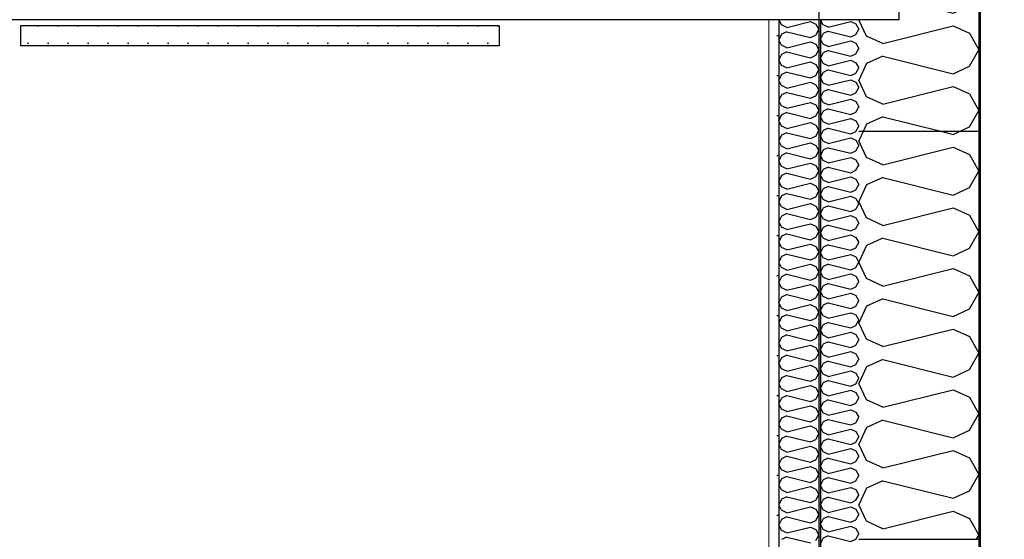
# Model space of a CAD drawing. Header units: millimetres. Extents: x -82116 to -57126, y -2070 to 21004.
# Tile 52 of 69: x -66073 to -64841, y 5420 to 6070. Entities that reach past the tile are written whole.
import ezdxf
from ezdxf.enums import TextEntityAlignment as Align

# ---------------------------------------------------------------- set-up
doc = ezdxf.new("R2010")
doc.units = ezdxf.units.MM
doc.header["$LTSCALE"] = 0.5
doc.header["$MEASUREMENT"] = 0
for name, pattern in [('Akselinje', [1500, 1000, -200, 100, -200]), ('PLINE', [0]), ('Wipeout_Contour', [2000, 0, -2000])]:
    doc.linetypes.add(name, pattern=pattern)
for name, color, linetype in [('232- Ikke-bærende yttervegger', 7, 'Continuous'), ('232- Ikke-bærende yttervegger (Skravur)', 7, 'Continuous'), ('232- Ikke-bærende yttervegger (Skravur)(Nye konstruksjoner)', 7, 'Continuous'), ('232- Ikke-bærende yttervegger(Nye konstruksjoner)', 7, 'Continuous'), ('235- Utvendig kledning og overflate (Skravur)(Nye konstruksjoner)', 7, 'Continuous'), ('235- Utvendig kledning og overflate(Nye konstruksjoner)', 7, 'Continuous'), ('251- Frittbærende dekker', 7, 'Continuous'), ('257- Systemhimlinger (Skravur)(Nye konstruksjoner)', 7, 'Continuous'), ('257- Systemhimlinger(Nye konstruksjoner)', 7, 'Continuous'), ('82-- Modullinjer', 7, 'Continuous')]:
    doc.layers.add(name, color=color, linetype=linetype)
doc.layers.add('236- Innvendig kledning og overflate(Nye konstruksjoner)', color=7, linetype='Continuous', lineweight=0)
doc.styles.add('GENERATED_STYLE_1', font='arial.ttf')
pattern_1 = [(0, (0, 0), (0, 43.30127), [0, -25]), (0, (12.5, 21.65), (0, 43.30127), [0, -25])]

# ---------------------------------------------------------------- blocks, each defined once
blk = doc.blocks.new('*X13')
at = {"layer": '232- Ikke-bærende yttervegger (Skravur)', "linetype": 'PLINE'}
for p, q in [((-64884.7, 6694.6), (-64873.2, 6715.3)), ((-64875.8, 6720), (-64873.2, 6715.3)), ((-64887.7, 6693.2), (-64884.7, 6694.6)), ((-64887.7, 6661.5), (-64884.7, 6660.1)), ((-64884.7, 6660.1), (-64873.2, 6639.4)), ((-64884.7, 6618.7), (-64873.2, 6639.4)), ((-64887.7, 6617.4), (-64884.7, 6618.7)), ((-64887.7, 6585.6), (-64884.7, 6584.3)), ((-64884.7, 6584.3), (-64873.2, 6563.5)), ((-64884.7, 6542.8), (-64873.2, 6563.5)), ((-64887.7, 6541.5), (-64884.7, 6542.8)), ((-64887.7, 6509.7), (-64884.7, 6508.4)), ((-64884.7, 6508.4), (-64873.2, 6487.7)), ((-64884.7, 6466.9), (-64873.2, 6487.7)), ((-65018.1, 6460.4), (-65023.2, 6449.7)), ((-64916, 6460.4), (-64905, 6457.7)), ((-64905, 6457.7), (-64899, 6460.4)), ((-64887.7, 6465.6), (-64884.7, 6466.9)), ((-65013.4, 6429), (-65023.2, 6449.7)), ((-64993, 6419.7), (-64905, 6441.7)), ((-64905, 6441.7), (-64884.7, 6432.5)), ((-64884.7, 6432.5), (-64873.2, 6411.8)), ((-64993, 6419.7), (-65013.4, 6429)), ((-64884.7, 6391.1), (-64873.2, 6411.8)), ((-65013.4, 6394.6), (-65023.2, 6373.8)), ((-64993, 6403.8), (-65013.4, 6394.6)), ((-64993, 6403.8), (-64905, 6381.8)), ((-64905, 6381.8), (-64884.7, 6391.1)), ((-65013.4, 6353.1), (-65023.2, 6373.8)), ((-64993, 6343.9), (-64905, 6365.9)), ((-64905, 6365.9), (-64884.7, 6356.6)), ((-64993, 6343.9), (-65013.4, 6353.1)), ((-64884.7, 6356.6), (-64873.2, 6335.9)), ((-64884.7, 6315.2), (-64873.2, 6335.9)), ((-64993, 6327.9), (-65013.4, 6318.7)), ((-64993, 6327.9), (-64905, 6305.9)), ((-65013.4, 6318.7), (-65023.2, 6298)), ((-64905, 6305.9), (-64884.7, 6315.2)), ((-65013.4, 6277.2), (-65023.2, 6298)), ((-64993, 6268), (-64905, 6290)), ((-64905, 6290), (-64884.7, 6280.7)), ((-64993, 6268), (-65013.4, 6277.2)), ((-64884.7, 6280.7), (-64873.2, 6260)), ((-64884.7, 6239.3), (-64873.2, 6260)), ((-64993, 6252), (-65013.4, 6242.8)), ((-64993, 6252), (-64905, 6230)), ((-65013.4, 6242.8), (-65014.7, 6240)), ((-64905, 6230), (-64884.7, 6239.3)), ((-64973.2, 6197.1), (-64905, 6214.1)), ((-64905, 6214.1), (-64884.7, 6204.9)), ((-64884.7, 6204.9), (-64873.2, 6184.1)), ((-64884.7, 6163.4), (-64873.2, 6184.1)), ((-64973.2, 6171.2), (-64905, 6154.2)), ((-64905, 6154.2), (-64884.7, 6163.4)), ((-64973.2, 6121.2), (-64905, 6138.2)), ((-64905, 6138.2), (-64884.7, 6129)), ((-64884.7, 6129), (-64873.2, 6108.3)), ((-64884.7, 6087.5), (-64873.2, 6108.3)), ((-64973.2, 6095.3), (-64905, 6078.3)), ((-64905, 6078.3), (-64884.7, 6087.5)), ((-65013.4, 6049.6), (-65023, 6070)), ((-64993, 6040.3), (-64905, 6062.3)), ((-64905, 6062.3), (-64884.7, 6053.1)), ((-64993, 6040.3), (-65013.4, 6049.6)), ((-64884.7, 6053.1), (-64873.2, 6032.4)), ((-64884.7, 6011.7), (-64873.2, 6032.4)), ((-65013.4, 6015.2), (-65023.2, 5994.4)), ((-64993, 6024.4), (-65013.4, 6015.2)), ((-64993, 6024.4), (-64905, 6002.4)), ((-64905, 6002.4), (-64884.7, 6011.7)), ((-65013.4, 5973.7), (-65023.2, 5994.4)), ((-64993, 5964.5), (-64905, 5986.5)), ((-64905, 5986.5), (-64884.7, 5977.2)), ((-64884.7, 5977.2), (-64873.2, 5956.5)), ((-64993, 5964.5), (-65013.4, 5973.7)), ((-64884.7, 5935.8), (-64873.2, 5956.5)), ((-65013.4, 5939.3), (-65017.7, 5930)), ((-64993, 5948.5), (-65013.4, 5939.3)), ((-64993, 5948.5), (-64918.9, 5930)), ((-64897.4, 5930), (-64884.7, 5935.8))]:
    blk.add_line(p, q, dxfattribs=at)
blk = doc.blocks.new('*X14')
at = {"layer": '232- Ikke-bærende yttervegger (Skravur)(Nye konstruksjoner)', "linetype": 'PLINE'}
for p, q in [((-65068, 6063.7), (-65071, 6070)), ((-65061.5, 6060.7), (-65068, 6063.7)), ((-65061.5, 6060.7), (-65033.4, 6067.8)), ((-65033.4, 6067.8), (-65026.9, 6064.8)), ((-65026.9, 6064.8), (-65023.2, 6058.2)), ((-65068, 6052.7), (-65071.2, 6046)), ((-65061.5, 6055.6), (-65068, 6052.7)), ((-65061.5, 6055.6), (-65033.4, 6048.6)), ((-65033.4, 6048.6), (-65026.9, 6051.5)), ((-65026.9, 6051.5), (-65023.2, 6058.2)), ((-65068, 6039.4), (-65071.2, 6046)), ((-65061.5, 6036.4), (-65068, 6039.4)), ((-65061.5, 6036.4), (-65033.4, 6043.5)), ((-65033.4, 6043.5), (-65026.9, 6040.5)), ((-65026.9, 6040.5), (-65023.2, 6033.9)), ((-65068, 6028.4), (-65071.2, 6021.8)), ((-65061.5, 6031.3), (-65068, 6028.4)), ((-65061.5, 6031.3), (-65033.4, 6024.3)), ((-65033.4, 6024.3), (-65026.9, 6027.3)), ((-65026.9, 6027.3), (-65023.2, 6033.9)), ((-65068, 6015.1), (-65071.2, 6021.8)), ((-65061.5, 6012.2), (-65068, 6015.1)), ((-65061.5, 6012.2), (-65033.4, 6019.2)), ((-65033.4, 6019.2), (-65026.9, 6016.2)), ((-65026.9, 6016.2), (-65023.2, 6009.6)), ((-65068, 6004.1), (-65071.2, 5997.5)), ((-65061.5, 6007.1), (-65068, 6004.1)), ((-65061.5, 6007.1), (-65033.4, 6000)), ((-65033.4, 6000), (-65026.9, 6003)), ((-65026.9, 6003), (-65023.2, 6009.6)), ((-65068, 5990.8), (-65071.2, 5997.5)), ((-65061.5, 5987.9), (-65068, 5990.8)), ((-65061.5, 5987.9), (-65033.4, 5994.9)), ((-65033.4, 5994.9), (-65026.9, 5992)), ((-65026.9, 5992), (-65023.2, 5985.3)), ((-65068, 5979.8), (-65071.2, 5973.2)), ((-65061.5, 5982.8), (-65068, 5979.8)), ((-65061.5, 5982.8), (-65033.4, 5975.7)), ((-65033.4, 5975.7), (-65026.9, 5978.7)), ((-65026.9, 5978.7), (-65023.2, 5985.3)), ((-65068, 5966.6), (-65071.2, 5973.2)), ((-65061.5, 5963.6), (-65068, 5966.6)), ((-65061.5, 5963.6), (-65033.4, 5970.6)), ((-65033.4, 5970.6), (-65026.9, 5967.7)), ((-65026.9, 5967.7), (-65023.2, 5961.1)), ((-65068, 5955.5), (-65071.2, 5948.9)), ((-65061.5, 5958.5), (-65068, 5955.5)), ((-65061.5, 5958.5), (-65033.4, 5951.5)), ((-65033.4, 5951.5), (-65026.9, 5954.4)), ((-65026.9, 5954.4), (-65023.2, 5961.1)), ((-65068, 5942.3), (-65071.2, 5948.9)), ((-65061.5, 5939.3), (-65068, 5942.3)), ((-65061.5, 5939.3), (-65033.4, 5946.4)), ((-65033.4, 5946.4), (-65026.9, 5943.4)), ((-65026.9, 5943.4), (-65023.2, 5936.8)), ((-65068, 5931.3), (-65071.2, 5924.6)), ((-65061.5, 5934.2), (-65068, 5931.3)), ((-65061.5, 5934.2), (-65033.4, 5927.2)), ((-65033.4, 5927.2), (-65026.9, 5930.1)), ((-65026.9, 5930.1), (-65023.2, 5936.8)), ((-65068, 5918), (-65071.2, 5924.6)), ((-65061.5, 5915), (-65068, 5918)), ((-65061.5, 5915), (-65033.4, 5922.1)), ((-65033.4, 5922.1), (-65026.9, 5919.1)), ((-65026.9, 5919.1), (-65023.2, 5912.5)), ((-65068, 5907), (-65071.2, 5900.3)), ((-65061.5, 5909.9), (-65068, 5907)), ((-65061.5, 5909.9), (-65033.4, 5902.9)), ((-65033.4, 5902.9), (-65026.9, 5905.9)), ((-65026.9, 5905.9), (-65023.2, 5912.5)), ((-65068, 5893.7), (-65071.2, 5900.3)), ((-65061.5, 5890.8), (-65068, 5893.7)), ((-65061.5, 5890.8), (-65033.4, 5897.8)), ((-65033.4, 5897.8), (-65026.9, 5894.8)), ((-65026.9, 5894.8), (-65023.2, 5888.2)), ((-65068, 5882.7), (-65071.2, 5876.1)), ((-65061.5, 5885.7), (-65068, 5882.7)), ((-65061.5, 5885.7), (-65033.4, 5878.6)), ((-65033.4, 5878.6), (-65026.9, 5881.6)), ((-65026.9, 5881.6), (-65023.2, 5888.2)), ((-65068, 5869.4), (-65071.2, 5876.1)), ((-65061.5, 5866.5), (-65068, 5869.4)), ((-65061.5, 5866.5), (-65033.4, 5873.5)), ((-65033.4, 5873.5), (-65026.9, 5870.6)), ((-65026.9, 5870.6), (-65023.2, 5863.9)), ((-65068, 5858.4), (-65071.2, 5851.8)), ((-65061.5, 5861.4), (-65068, 5858.4)), ((-65061.5, 5861.4), (-65033.4, 5854.3)), ((-65033.4, 5854.3), (-65026.9, 5857.3)), ((-65026.9, 5857.3), (-65023.2, 5863.9)), ((-65068, 5845.2), (-65071.2, 5851.8)), ((-65061.5, 5842.2), (-65068, 5845.2)), ((-65061.5, 5842.2), (-65033.4, 5849.2)), ((-65033.4, 5849.2), (-65026.9, 5846.3)), ((-65026.9, 5846.3), (-65023.2, 5839.6)), ((-65068, 5834.1), (-65071.2, 5827.5)), ((-65068, 5820.9), (-65071.2, 5827.5)), ((-65061.5, 5837.1), (-65068, 5834.1)), ((-65061.5, 5837.1), (-65033.4, 5830.1)), ((-65033.4, 5830.1), (-65026.9, 5833)), ((-65026.9, 5833), (-65023.2, 5839.6)), ((-65061.5, 5817.9), (-65068, 5820.9)), ((-65061.5, 5817.9), (-65033.4, 5825)), ((-65033.4, 5825), (-65026.9, 5822)), ((-65026.9, 5822), (-65023.2, 5815.4)), ((-65026.9, 5808.7), (-65023.2, 5815.4)), ((-65068, 5809.9), (-65071.2, 5803.2)), ((-65068, 5796.6), (-65071.2, 5803.2)), ((-65061.5, 5812.8), (-65068, 5809.9)), ((-65061.5, 5812.8), (-65033.4, 5805.8)), ((-65033.4, 5805.8), (-65026.9, 5808.7)), ((-65061.5, 5793.6), (-65068, 5796.6)), ((-65061.5, 5793.6), (-65033.4, 5800.7)), ((-65033.4, 5800.7), (-65026.9, 5797.7)), ((-65026.9, 5797.7), (-65023.2, 5791.1)), ((-65026.9, 5784.5), (-65023.2, 5791.1)), ((-65068, 5785.6), (-65071.2, 5778.9)), ((-65068, 5772.3), (-65071.2, 5778.9)), ((-65061.5, 5788.5), (-65068, 5785.6)), ((-65061.5, 5788.5), (-65033.4, 5781.5)), ((-65033.4, 5781.5), (-65026.9, 5784.5)), ((-65061.5, 5769.4), (-65068, 5772.3)), ((-65061.5, 5769.4), (-65033.4, 5776.4)), ((-65033.4, 5776.4), (-65026.9, 5773.4)), ((-65026.9, 5773.4), (-65023.2, 5766.8)), ((-65026.9, 5760.2), (-65023.2, 5766.8)), ((-65068, 5761.3), (-65071.2, 5754.7)), ((-65068, 5748), (-65071.2, 5754.7)), ((-65061.5, 5764.3), (-65068, 5761.3)), ((-65061.5, 5764.3), (-65033.4, 5757.2)), ((-65033.4, 5757.2), (-65026.9, 5760.2)), ((-65061.5, 5745.1), (-65068, 5748)), ((-65061.5, 5745.1), (-65033.4, 5752.1)), ((-65033.4, 5752.1), (-65026.9, 5749.2)), ((-65026.9, 5749.2), (-65023.2, 5742.5)), ((-65026.9, 5735.9), (-65023.2, 5742.5)), ((-65068, 5737), (-65071.2, 5730.4)), ((-65068, 5723.7), (-65071.2, 5730.4)), ((-65061.5, 5740), (-65068, 5737)), ((-65061.5, 5740), (-65033.4, 5732.9)), ((-65033.4, 5732.9), (-65026.9, 5735.9)), ((-65061.5, 5720.8), (-65068, 5723.7)), ((-65061.5, 5720.8), (-65033.4, 5727.8)), ((-65033.4, 5727.8), (-65026.9, 5724.9)), ((-65026.9, 5724.9), (-65023.2, 5718.2)), ((-65026.9, 5711.6), (-65023.2, 5718.2)), ((-65068, 5712.7), (-65071.2, 5706.1)), ((-65068, 5699.5), (-65071.2, 5706.1)), ((-65061.5, 5715.7), (-65068, 5712.7)), ((-65061.5, 5715.7), (-65033.4, 5708.6)), ((-65033.4, 5708.6), (-65026.9, 5711.6)), ((-65061.5, 5696.5), (-65068, 5699.5)), ((-65061.5, 5696.5), (-65033.4, 5703.5)), ((-65033.4, 5703.5), (-65026.9, 5700.6)), ((-65026.9, 5700.6), (-65023.2, 5694)), ((-65026.9, 5687.3), (-65023.2, 5694)), ((-65068, 5688.4), (-65071.2, 5681.8)), ((-65068, 5675.2), (-65071.2, 5681.8)), ((-65061.5, 5691.4), (-65068, 5688.4)), ((-65061.5, 5691.4), (-65033.4, 5684.4)), ((-65033.4, 5684.4), (-65026.9, 5687.3)), ((-65061.5, 5672.2), (-65068, 5675.2)), ((-65061.5, 5672.2), (-65033.4, 5679.3)), ((-65033.4, 5679.3), (-65026.9, 5676.3)), ((-65026.9, 5676.3), (-65023.2, 5669.7)), ((-65026.9, 5663), (-65023.2, 5669.7)), ((-65068, 5664.2), (-65071.2, 5657.5)), ((-65068, 5650.9), (-65071.2, 5657.5)), ((-65061.5, 5667.1), (-65068, 5664.2)), ((-65061.5, 5667.1), (-65033.4, 5660.1)), ((-65061.5, 5647.9), (-65033.4, 5655)), ((-65033.4, 5660.1), (-65026.9, 5663)), ((-65033.4, 5655), (-65026.9, 5652)), ((-65061.5, 5647.9), (-65068, 5650.9)), ((-65061.5, 5642.8), (-65068, 5639.9)), ((-65061.5, 5642.8), (-65033.4, 5635.8)), ((-65026.9, 5652), (-65023.2, 5645.4)), ((-65026.9, 5638.8), (-65023.2, 5645.4)), ((-65068, 5639.9), (-65071.2, 5633.3)), ((-65068, 5626.6), (-65071.2, 5633.3)), ((-65061.5, 5623.7), (-65033.4, 5630.7)), ((-65033.4, 5635.8), (-65026.9, 5638.8)), ((-65033.4, 5630.7), (-65026.9, 5627.7)), ((-65061.5, 5623.7), (-65068, 5626.6)), ((-65061.5, 5618.6), (-65068, 5615.6)), ((-65061.5, 5618.6), (-65033.4, 5611.5)), ((-65026.9, 5627.7), (-65023.2, 5621.1)), ((-65026.9, 5614.5), (-65023.2, 5621.1)), ((-65068, 5615.6), (-65071.2, 5609)), ((-65068, 5602.3), (-65071.2, 5609)), ((-65061.5, 5599.4), (-65033.4, 5606.4)), ((-65033.4, 5611.5), (-65026.9, 5614.5)), ((-65033.4, 5606.4), (-65026.9, 5603.5)), ((-65061.5, 5599.4), (-65068, 5602.3)), ((-65061.5, 5594.3), (-65068, 5591.3)), ((-65061.5, 5594.3), (-65033.4, 5587.2)), ((-65026.9, 5603.5), (-65023.2, 5596.8)), ((-65026.9, 5590.2), (-65023.2, 5596.8)), ((-65068, 5591.3), (-65071.2, 5584.7)), ((-65068, 5578.1), (-65071.2, 5584.7)), ((-65061.5, 5575.1), (-65033.4, 5582.1)), ((-65033.4, 5587.2), (-65026.9, 5590.2)), ((-65033.4, 5582.1), (-65026.9, 5579.2)), ((-65061.5, 5575.1), (-65068, 5578.1)), ((-65061.5, 5570), (-65068, 5567)), ((-65061.5, 5570), (-65033.4, 5563)), ((-65026.9, 5579.2), (-65023.2, 5572.6)), ((-65026.9, 5565.9), (-65023.2, 5572.6)), ((-65068, 5567), (-65071.2, 5560.4)), ((-65068, 5553.8), (-65071.2, 5560.4)), ((-65061.5, 5550.8), (-65033.4, 5557.9)), ((-65033.4, 5563), (-65026.9, 5565.9)), ((-65033.4, 5557.9), (-65026.9, 5554.9)), ((-65061.5, 5550.8), (-65068, 5553.8)), ((-65061.5, 5545.7), (-65068, 5542.8)), ((-65061.5, 5545.7), (-65033.4, 5538.7)), ((-65026.9, 5554.9), (-65023.2, 5548.3)), ((-65026.9, 5541.6), (-65023.2, 5548.3)), ((-65068, 5542.8), (-65071.2, 5536.1)), ((-65068, 5529.5), (-65071.2, 5536.1)), ((-65061.5, 5526.5), (-65033.4, 5533.6)), ((-65033.4, 5538.7), (-65026.9, 5541.6)), ((-65033.4, 5533.6), (-65026.9, 5530.6)), ((-65061.5, 5526.5), (-65068, 5529.5)), ((-65061.5, 5521.4), (-65068, 5518.5)), ((-65061.5, 5521.4), (-65033.4, 5514.4)), ((-65026.9, 5530.6), (-65023.2, 5524)), ((-65026.9, 5517.4), (-65023.2, 5524)), ((-65068, 5518.5), (-65071.2, 5511.8)), ((-65068, 5505.2), (-65071.2, 5511.8)), ((-65061.5, 5502.3), (-65033.4, 5509.3)), ((-65033.4, 5514.4), (-65026.9, 5517.4)), ((-65033.4, 5509.3), (-65026.9, 5506.3)), ((-65061.5, 5502.3), (-65068, 5505.2)), ((-65061.5, 5497.2), (-65068, 5494.2)), ((-65061.5, 5497.2), (-65033.4, 5490.1)), ((-65026.9, 5506.3), (-65023.2, 5499.7)), ((-65026.9, 5493.1), (-65023.2, 5499.7)), ((-65068, 5494.2), (-65071.2, 5487.6)), ((-65068, 5480.9), (-65071.2, 5487.6)), ((-65061.5, 5478), (-65033.4, 5485)), ((-65033.4, 5490.1), (-65026.9, 5493.1)), ((-65033.4, 5485), (-65026.9, 5482.1)), ((-65061.5, 5478), (-65068, 5480.9)), ((-65061.5, 5472.9), (-65068, 5469.9)), ((-65061.5, 5472.9), (-65033.4, 5465.8)), ((-65026.9, 5482.1), (-65023.2, 5475.4)), ((-65026.9, 5468.8), (-65023.2, 5475.4)), ((-65068, 5469.9), (-65071.2, 5463.3)), ((-65068, 5456.7), (-65071.2, 5463.3)), ((-65061.5, 5453.7), (-65033.4, 5460.7)), ((-65033.4, 5465.8), (-65026.9, 5468.8)), ((-65033.4, 5460.7), (-65026.9, 5457.8)), ((-65026.9, 5457.8), (-65023.2, 5451.1)), ((-65068, 5445.6), (-65071.2, 5439)), ((-65061.5, 5453.7), (-65068, 5456.7)), ((-65061.5, 5448.6), (-65068, 5445.6)), ((-65061.5, 5448.6), (-65033.4, 5441.6)), ((-65026.9, 5444.5), (-65023.2, 5451.1)), ((-65068, 5432.4), (-65071.2, 5439)), ((-65061.5, 5429.4), (-65033.4, 5436.5)), ((-65033.4, 5441.6), (-65026.9, 5444.5)), ((-65033.4, 5436.5), (-65026.9, 5433.5)), ((-65026.9, 5433.5), (-65023.2, 5426.9)), ((-65068, 5421.4), (-65071.2, 5414.7)), ((-65061.5, 5429.4), (-65068, 5432.4)), ((-65061.5, 5424.3), (-65068, 5421.4)), ((-65061.5, 5424.3), (-65033.4, 5417.3)), ((-65026.9, 5420.2), (-65023.2, 5426.9)), ((-65033.4, 5417.3), (-65026.9, 5420.2))]:
    blk.add_line(p, q, dxfattribs=at)
blk = doc.blocks.new('*X15')
at = {"layer": '232- Ikke-bærende yttervegger (Skravur)(Nye konstruksjoner)', "linetype": 'PLINE'}
for p, q in [((-65119.9, 6063.4), (-65123, 6070)), ((-65113.1, 6060.3), (-65119.9, 6063.4)), ((-65113.1, 6060.3), (-65083.8, 6067.7)), ((-65083.8, 6067.7), (-65077, 6064.6)), ((-65077, 6064.6), (-65073.2, 6057.7)), ((-65119.9, 6051.9), (-65123.2, 6045)), ((-65113.1, 6055), (-65119.9, 6051.9)), ((-65113.1, 6055), (-65083.8, 6047.7)), ((-65083.8, 6047.7), (-65077, 6050.8)), ((-65077, 6050.8), (-65073.2, 6057.7)), ((-65119.9, 6038.1), (-65123.2, 6045)), ((-65113.1, 6035), (-65119.9, 6038.1)), ((-65113.1, 6035), (-65083.8, 6042.4)), ((-65083.8, 6042.4), (-65077, 6039.3)), ((-65077, 6039.3), (-65073.2, 6032.4)), ((-65119.9, 6026.6), (-65123.2, 6019.7)), ((-65113.1, 6029.7), (-65119.9, 6026.6)), ((-65113.1, 6029.7), (-65083.8, 6022.4)), ((-65083.8, 6022.4), (-65077, 6025.5)), ((-65077, 6025.5), (-65073.2, 6032.4)), ((-65119.9, 6012.8), (-65123.2, 6019.7)), ((-65113.1, 6009.7), (-65119.9, 6012.8)), ((-65113.1, 6009.7), (-65083.8, 6017.1)), ((-65083.8, 6017.1), (-65077, 6014)), ((-65077, 6014), (-65073.2, 6007.1)), ((-65119.9, 6001.3), (-65123.2, 5994.4)), ((-65113.1, 6004.4), (-65119.9, 6001.3)), ((-65113.1, 6004.4), (-65083.8, 5997.1)), ((-65083.8, 5997.1), (-65077, 6000.2)), ((-65077, 6000.2), (-65073.2, 6007.1)), ((-65119.9, 5987.5), (-65123.2, 5994.4)), ((-65113.1, 5984.4), (-65119.9, 5987.5)), ((-65113.1, 5984.4), (-65083.8, 5991.8)), ((-65083.8, 5991.8), (-65077, 5988.7)), ((-65077, 5988.7), (-65073.2, 5981.8)), ((-65119.9, 5976.1), (-65123.2, 5969.1)), ((-65113.1, 5979.1), (-65119.9, 5976.1)), ((-65113.1, 5979.1), (-65083.8, 5971.8)), ((-65077, 5974.9), (-65073.2, 5981.8)), ((-65119.9, 5962.2), (-65123.2, 5969.1)), ((-65113.1, 5959.2), (-65083.8, 5966.5)), ((-65083.8, 5971.8), (-65077, 5974.9)), ((-65083.8, 5966.5), (-65077, 5963.4)), ((-65077, 5963.4), (-65073.2, 5956.5)), ((-65119.9, 5950.8), (-65123.2, 5943.9)), ((-65113.1, 5959.2), (-65119.9, 5962.2)), ((-65113.1, 5953.8), (-65119.9, 5950.8)), ((-65113.1, 5953.8), (-65083.8, 5946.5)), ((-65077, 5949.6), (-65073.2, 5956.5)), ((-65119.9, 5936.9), (-65123.2, 5943.9)), ((-65113.1, 5933.9), (-65083.8, 5941.2)), ((-65083.8, 5946.5), (-65077, 5949.6)), ((-65083.8, 5941.2), (-65077, 5938.1)), ((-65113.1, 5933.9), (-65119.9, 5936.9)), ((-65113.1, 5928.5), (-65119.9, 5925.5)), ((-65113.1, 5928.5), (-65083.8, 5921.2)), ((-65077, 5938.1), (-65073.2, 5931.2)), ((-65077, 5924.3), (-65073.2, 5931.2)), ((-65119.9, 5925.5), (-65123.2, 5918.6)), ((-65119.9, 5911.7), (-65123.2, 5918.6)), ((-65113.1, 5908.6), (-65083.8, 5915.9)), ((-65083.8, 5921.2), (-65077, 5924.3)), ((-65083.8, 5915.9), (-65077, 5912.8)), ((-65113.1, 5908.6), (-65119.9, 5911.7)), ((-65113.1, 5903.3), (-65119.9, 5900.2)), ((-65113.1, 5903.3), (-65083.8, 5895.9)), ((-65077, 5912.8), (-65073.2, 5905.9)), ((-65077, 5899), (-65073.2, 5905.9)), ((-65119.9, 5900.2), (-65123.2, 5893.3)), ((-65119.9, 5886.4), (-65123.2, 5893.3)), ((-65113.1, 5883.3), (-65083.8, 5890.6)), ((-65083.8, 5895.9), (-65077, 5899)), ((-65083.8, 5890.6), (-65077, 5887.5)), ((-65113.1, 5883.3), (-65119.9, 5886.4)), ((-65113.1, 5878), (-65119.9, 5874.9)), ((-65113.1, 5878), (-65083.8, 5870.6)), ((-65077, 5887.5), (-65073.2, 5880.6)), ((-65077, 5873.7), (-65073.2, 5880.6)), ((-65119.9, 5874.9), (-65123.2, 5868)), ((-65119.9, 5861.1), (-65123.2, 5868)), ((-65113.1, 5858), (-65083.8, 5865.3)), ((-65083.8, 5870.6), (-65077, 5873.7)), ((-65083.8, 5865.3), (-65077, 5862.2)), ((-65113.1, 5858), (-65119.9, 5861.1)), ((-65113.1, 5852.7), (-65119.9, 5849.6)), ((-65113.1, 5852.7), (-65083.8, 5845.3)), ((-65077, 5862.2), (-65073.2, 5855.3)), ((-65077, 5848.4), (-65073.2, 5855.3)), ((-65119.9, 5849.6), (-65123.2, 5842.7)), ((-65119.9, 5835.8), (-65123.2, 5842.7)), ((-65113.1, 5832.7), (-65083.8, 5840)), ((-65083.8, 5845.3), (-65077, 5848.4)), ((-65083.8, 5840), (-65077, 5836.9)), ((-65113.1, 5832.7), (-65119.9, 5835.8)), ((-65113.1, 5827.4), (-65119.9, 5824.3)), ((-65113.1, 5827.4), (-65083.8, 5820)), ((-65077, 5836.9), (-65073.2, 5830)), ((-65077, 5823.1), (-65073.2, 5830)), ((-65119.9, 5824.3), (-65123.2, 5817.4)), ((-65119.9, 5810.5), (-65123.2, 5817.4)), ((-65083.8, 5820), (-65077, 5823.1)), ((-65113.1, 5807.4), (-65119.9, 5810.5)), ((-65113.1, 5807.4), (-65083.8, 5814.7)), ((-65083.8, 5814.7), (-65077, 5811.6)), ((-65077, 5811.6), (-65073.2, 5804.7)), ((-65077, 5797.8), (-65073.2, 5804.7)), ((-65119.9, 5799), (-65123.2, 5792.1)), ((-65119.9, 5785.2), (-65123.2, 5792.1)), ((-65113.1, 5802.1), (-65119.9, 5799)), ((-65113.1, 5802.1), (-65083.8, 5794.8)), ((-65083.8, 5794.8), (-65077, 5797.8)), ((-65113.1, 5782.1), (-65119.9, 5785.2)), ((-65113.1, 5782.1), (-65083.8, 5789.4)), ((-65083.8, 5789.4), (-65077, 5786.4)), ((-65077, 5786.4), (-65073.2, 5779.4)), ((-65077, 5772.5), (-65073.2, 5779.4)), ((-65119.9, 5773.7), (-65123.2, 5766.8)), ((-65119.9, 5759.9), (-65123.2, 5766.8)), ((-65113.1, 5776.8), (-65119.9, 5773.7)), ((-65113.1, 5776.8), (-65083.8, 5769.5)), ((-65083.8, 5769.5), (-65077, 5772.5)), ((-65113.1, 5756.8), (-65119.9, 5759.9)), ((-65113.1, 5756.8), (-65083.8, 5764.1)), ((-65083.8, 5764.1), (-65077, 5761.1)), ((-65077, 5761.1), (-65073.2, 5754.2)), ((-65077, 5747.2), (-65073.2, 5754.2)), ((-65119.9, 5748.4), (-65123.2, 5741.5)), ((-65119.9, 5734.6), (-65123.2, 5741.5)), ((-65113.1, 5751.5), (-65119.9, 5748.4)), ((-65113.1, 5751.5), (-65083.8, 5744.2)), ((-65083.8, 5744.2), (-65077, 5747.2)), ((-65113.1, 5731.5), (-65119.9, 5734.6)), ((-65113.1, 5731.5), (-65083.8, 5738.9)), ((-65083.8, 5738.9), (-65077, 5735.8)), ((-65077, 5735.8), (-65073.2, 5728.9)), ((-65077, 5722), (-65073.2, 5728.9)), ((-65119.9, 5723.1), (-65123.2, 5716.2)), ((-65113.1, 5726.2), (-65119.9, 5723.1)), ((-65113.1, 5726.2), (-65083.8, 5718.9)), ((-65083.8, 5718.9), (-65077, 5722)), ((-65119.9, 5709.3), (-65123.2, 5716.2)), ((-65113.1, 5706.2), (-65119.9, 5709.3)), ((-65113.1, 5706.2), (-65083.8, 5713.6)), ((-65083.8, 5713.6), (-65077, 5710.5)), ((-65077, 5710.5), (-65073.2, 5703.6)), ((-65119.9, 5697.8), (-65123.2, 5690.9)), ((-65113.1, 5700.9), (-65119.9, 5697.8)), ((-65113.1, 5700.9), (-65083.8, 5693.6)), ((-65083.8, 5693.6), (-65077, 5696.7)), ((-65077, 5696.7), (-65073.2, 5703.6)), ((-65119.9, 5684), (-65123.2, 5690.9)), ((-65113.1, 5680.9), (-65119.9, 5684)), ((-65113.1, 5680.9), (-65083.8, 5688.3)), ((-65083.8, 5688.3), (-65077, 5685.2)), ((-65077, 5685.2), (-65073.2, 5678.3)), ((-65119.9, 5672.5), (-65123.2, 5665.6)), ((-65113.1, 5675.6), (-65119.9, 5672.5)), ((-65113.1, 5675.6), (-65083.8, 5668.3)), ((-65083.8, 5668.3), (-65077, 5671.4)), ((-65077, 5671.4), (-65073.2, 5678.3)), ((-65119.9, 5658.7), (-65123.2, 5665.6)), ((-65113.1, 5655.6), (-65119.9, 5658.7)), ((-65113.1, 5655.6), (-65083.8, 5663)), ((-65083.8, 5663), (-65077, 5659.9)), ((-65077, 5659.9), (-65073.2, 5653)), ((-65119.9, 5647.2), (-65123.2, 5640.3)), ((-65113.1, 5650.3), (-65119.9, 5647.2)), ((-65113.1, 5650.3), (-65083.8, 5643)), ((-65083.8, 5643), (-65077, 5646.1)), ((-65077, 5646.1), (-65073.2, 5653)), ((-65119.9, 5633.4), (-65123.2, 5640.3)), ((-65113.1, 5630.3), (-65119.9, 5633.4)), ((-65113.1, 5630.3), (-65083.8, 5637.7)), ((-65083.8, 5637.7), (-65077, 5634.6)), ((-65077, 5634.6), (-65073.2, 5627.7)), ((-65119.9, 5622), (-65123.2, 5615)), ((-65113.1, 5625), (-65119.9, 5622)), ((-65113.1, 5625), (-65083.8, 5617.7)), ((-65083.8, 5617.7), (-65077, 5620.8)), ((-65077, 5620.8), (-65073.2, 5627.7)), ((-65119.9, 5608.1), (-65123.2, 5615)), ((-65113.1, 5605.1), (-65119.9, 5608.1)), ((-65113.1, 5605.1), (-65083.8, 5612.4)), ((-65083.8, 5612.4), (-65077, 5609.3)), ((-65077, 5609.3), (-65073.2, 5602.4)), ((-65119.9, 5596.7), (-65123.2, 5589.8)), ((-65113.1, 5599.7), (-65119.9, 5596.7)), ((-65113.1, 5599.7), (-65083.8, 5592.4)), ((-65083.8, 5592.4), (-65077, 5595.5)), ((-65077, 5595.5), (-65073.2, 5602.4)), ((-65119.9, 5582.8), (-65123.2, 5589.8)), ((-65113.1, 5579.8), (-65119.9, 5582.8)), ((-65113.1, 5579.8), (-65083.8, 5587.1)), ((-65083.8, 5587.1), (-65077, 5584)), ((-65077, 5584), (-65073.2, 5577.1)), ((-65119.9, 5571.4), (-65123.2, 5564.5)), ((-65113.1, 5574.4), (-65119.9, 5571.4)), ((-65113.1, 5574.4), (-65083.8, 5567.1)), ((-65083.8, 5567.1), (-65077, 5570.2)), ((-65077, 5570.2), (-65073.2, 5577.1)), ((-65119.9, 5557.6), (-65123.2, 5564.5)), ((-65113.1, 5554.5), (-65119.9, 5557.6)), ((-65113.1, 5554.5), (-65083.8, 5561.8)), ((-65083.8, 5561.8), (-65077, 5558.7)), ((-65077, 5558.7), (-65073.2, 5551.8)), ((-65119.9, 5546.1), (-65123.2, 5539.2)), ((-65113.1, 5549.2), (-65119.9, 5546.1)), ((-65113.1, 5549.2), (-65083.8, 5541.8)), ((-65083.8, 5541.8), (-65077, 5544.9)), ((-65077, 5544.9), (-65073.2, 5551.8)), ((-65119.9, 5532.3), (-65123.2, 5539.2)), ((-65113.1, 5529.2), (-65119.9, 5532.3)), ((-65113.1, 5529.2), (-65083.8, 5536.5)), ((-65083.8, 5536.5), (-65077, 5533.4)), ((-65077, 5533.4), (-65073.2, 5526.5)), ((-65119.9, 5520.8), (-65123.2, 5513.9)), ((-65113.1, 5523.9), (-65119.9, 5520.8)), ((-65113.1, 5523.9), (-65083.8, 5516.5)), ((-65083.8, 5516.5), (-65077, 5519.6)), ((-65077, 5519.6), (-65073.2, 5526.5)), ((-65119.9, 5507), (-65123.2, 5513.9)), ((-65113.1, 5503.9), (-65083.8, 5511.2)), ((-65083.8, 5511.2), (-65077, 5508.1)), ((-65077, 5508.1), (-65073.2, 5501.2)), ((-65119.9, 5495.5), (-65123.2, 5488.6)), ((-65113.1, 5503.9), (-65119.9, 5507)), ((-65113.1, 5498.6), (-65119.9, 5495.5)), ((-65113.1, 5498.6), (-65083.8, 5491.2)), ((-65077, 5494.3), (-65073.2, 5501.2)), ((-65119.9, 5481.7), (-65123.2, 5488.6)), ((-65113.1, 5478.6), (-65083.8, 5485.9)), ((-65083.8, 5491.2), (-65077, 5494.3)), ((-65083.8, 5485.9), (-65077, 5482.8)), ((-65077, 5482.8), (-65073.2, 5475.9)), ((-65119.9, 5470.2), (-65123.2, 5463.3)), ((-65113.1, 5478.6), (-65119.9, 5481.7)), ((-65113.1, 5473.3), (-65119.9, 5470.2)), ((-65113.1, 5473.3), (-65083.8, 5465.9)), ((-65077, 5469), (-65073.2, 5475.9)), ((-65119.9, 5456.4), (-65123.2, 5463.3)), ((-65113.1, 5453.3), (-65083.8, 5460.6)), ((-65083.8, 5465.9), (-65077, 5469)), ((-65083.8, 5460.6), (-65077, 5457.5)), ((-65113.1, 5453.3), (-65119.9, 5456.4)), ((-65113.1, 5448), (-65119.9, 5444.9)), ((-65113.1, 5448), (-65083.8, 5440.7)), ((-65077, 5457.5), (-65073.2, 5450.6)), ((-65077, 5443.7), (-65073.2, 5450.6)), ((-65119.9, 5444.9), (-65123.2, 5438)), ((-65119.9, 5431.1), (-65123.2, 5438)), ((-65113.1, 5428), (-65083.8, 5435.3)), ((-65083.8, 5440.7), (-65077, 5443.7)), ((-65083.8, 5435.3), (-65077, 5432.3)), ((-65113.1, 5428), (-65119.9, 5431.1)), ((-65113.1, 5422.7), (-65119.9, 5419.6)), ((-65113.1, 5422.7), (-65083.8, 5415.4)), ((-65077, 5432.3), (-65073.2, 5425.3)), ((-65077, 5418.4), (-65073.2, 5425.3))]:
    blk.add_line(p, q, dxfattribs=at)
blk = doc.blocks.new('*X31')
at = {"layer": '232- Ikke-bærende yttervegger (Skravur)(Nye konstruksjoner)', "linetype": 'PLINE'}
for p, q in [((-65017.7, 5930), (-65023.2, 5918.6)), ((-64918.9, 5930), (-64905, 5926.5)), ((-64905, 5926.5), (-64897.4, 5930)), ((-65013.4, 5897.8), (-65023.2, 5918.6)), ((-64993, 5888.6), (-64905, 5910.6)), ((-64905, 5910.6), (-64884.7, 5901.3)), ((-64884.7, 5901.3), (-64873.2, 5880.6)), ((-64993, 5888.6), (-65013.4, 5897.8)), ((-64884.7, 5859.9), (-64873.2, 5880.6)), ((-64993, 5872.6), (-65013.4, 5863.4)), ((-64993, 5872.6), (-64905, 5850.7)), ((-65013.4, 5863.4), (-65023.2, 5842.7)), ((-64905, 5850.7), (-64884.7, 5859.9)), ((-65013.4, 5822), (-65023.2, 5842.7)), ((-64993, 5812.7), (-64905, 5834.7)), ((-64905, 5834.7), (-64884.7, 5825.5)), ((-64993, 5812.7), (-65013.4, 5822)), ((-64884.7, 5825.5), (-64873.2, 5804.7)), ((-64884.7, 5784), (-64873.2, 5804.7)), ((-64993, 5796.8), (-65013.4, 5787.5)), ((-64993, 5796.8), (-64905, 5774.8)), ((-65013.4, 5787.5), (-65023.2, 5766.8)), ((-64905, 5774.8), (-64884.7, 5784)), ((-65013.4, 5746.1), (-65023.2, 5766.8)), ((-64993, 5736.8), (-64905, 5758.8)), ((-64905, 5758.8), (-64884.7, 5749.6)), ((-64993, 5736.8), (-65013.4, 5746.1)), ((-64884.7, 5749.6), (-64873.2, 5728.9)), ((-64884.7, 5708.1), (-64873.2, 5728.9)), ((-64993, 5720.9), (-65013.4, 5711.6)), ((-64993, 5720.9), (-64905, 5698.9)), ((-65013.4, 5711.6), (-65023.2, 5690.9)), ((-64905, 5698.9), (-64884.7, 5708.1)), ((-65013.4, 5670.2), (-65023.2, 5690.9)), ((-64993, 5661), (-64905, 5683)), ((-64905, 5683), (-64884.7, 5673.7)), ((-64993, 5661), (-65013.4, 5670.2)), ((-64884.7, 5673.7), (-64873.2, 5653)), ((-64993, 5645), (-65013.4, 5635.8)), ((-64993, 5645), (-64905, 5623)), ((-64884.7, 5632.3), (-64873.2, 5653)), ((-65013.4, 5635.8), (-65023.2, 5615)), ((-64905, 5623), (-64884.7, 5632.3)), ((-65013.4, 5594.3), (-65023.2, 5615)), ((-64993, 5585.1), (-64905, 5607.1)), ((-64905, 5607.1), (-64884.7, 5597.8)), ((-64993, 5585.1), (-65013.4, 5594.3)), ((-64884.7, 5597.8), (-64873.2, 5577.1)), ((-64993, 5569.1), (-65013.4, 5559.9)), ((-64993, 5569.1), (-64905, 5547.1)), ((-64884.7, 5556.4), (-64873.2, 5577.1)), ((-65013.4, 5559.9), (-65023.2, 5539.2)), ((-64905, 5547.1), (-64884.7, 5556.4)), ((-65013.4, 5518.4), (-65023.2, 5539.2)), ((-64993, 5509.2), (-64905, 5531.2)), ((-64905, 5531.2), (-64884.7, 5521.9)), ((-64884.7, 5521.9), (-64873.2, 5501.2)), ((-64993, 5509.2), (-65013.4, 5518.4)), ((-64884.7, 5480.5), (-64873.2, 5501.2)), ((-65013.4, 5484), (-65023.2, 5463.3)), ((-64993, 5493.3), (-65013.4, 5484)), ((-64993, 5493.3), (-64905, 5471.3)), ((-64905, 5471.3), (-64884.7, 5480.5)), ((-65013.4, 5442.6), (-65023.2, 5463.3)), ((-64993, 5433.3), (-64905, 5455.3)), ((-64905, 5455.3), (-64884.7, 5446.1)), ((-64884.7, 5446.1), (-64873.2, 5425.3)), ((-64993, 5433.3), (-65013.4, 5442.6)), ((-64876.1, 5420), (-64873.2, 5425.3))]:
    blk.add_line(p, q, dxfattribs=at)
blk = doc.blocks.new('Standard grid marker[6]', base_point=(-65073.2, 12565.5))
at = {"layer": '82-- Modullinjer', "linetype": 'Akselinje'}
blk.add_line((-65073.2, 12365.5), (-65073.2, 1550), dxfattribs=at)
at = {"layer": '82-- Modullinjer', "style": 'GENERATED_STYLE_1'}
for tag, p in [('AC_MarkerText_1_0', (-65073.2, 12903)), ('AC_MarkerText_1_1', (-65073.2, 1187.5))]:
    blk.add_attdef(tag, text='', height=175, rotation=360, dxfattribs=at).set_placement(p, align=Align.TOP_CENTER)

msp = doc.modelspace()

# ---------------------------------------------------------------- hatches: boundary and pattern name
at = {"layer": '232- Ikke-bærende yttervegger (Skravur)(Nye konstruksjoner)', "linetype": 'Continuous'}
h = msp.add_hatch(dxfattribs=at)
h.set_pattern_fill('Gips', color=256, style=0, pattern_type=2)
h.set_pattern_definition([(270, (0, 0), (86.60254, 0), [0, -50]), (270, (43.3, -25), (86.60254, 0), [0, -50])])
h.paths.add_polyline_path([(-65123.2, 6070), (-65135.7, 6070), (-65135.7, 3820), (-65123.2, 3820)])
msp.add_hatch(color=256, dxfattribs=at).paths.add_polyline_path([(-65071.2, 6070), (-65073.2, 6070), (-65073.2, 3820), (-65071.2, 3820)])
at = {"layer": '235- Utvendig kledning og overflate (Skravur)(Nye konstruksjoner)', "linetype": 'Continuous'}
h = msp.add_hatch(dxfattribs=at)
h.set_pattern_fill('Prikker_tett', color=256, style=0, pattern_type=2)
h.set_pattern_definition(pattern_1)
h.paths.add_polyline_path([(-64871.2, 4010), (-64871.2, 6720), (-64873.2, 6720), (-64873.2, 4010)])
at = {"layer": '257- Systemhimlinger (Skravur)(Nye konstruksjoner)', "linetype": 'Continuous'}
h = msp.add_hatch(dxfattribs=at)
h.set_pattern_fill('Prikker_tett', color=256, style=0, pattern_type=2)
h.set_pattern_definition(pattern_1)
h.paths.add_polyline_path([(-66072.2, 6037.5), (-65473.2, 6037.5), (-65473.2, 6062.5), (-66072.2, 6062.5)])

# ---------------------------------------------------------------- linework, layer by layer
at = {"linetype": 'PLINE'}
for p, q in [((-64873.2, 5930), (-65023.2, 5930)), ((-65023.2, 5420), (-64873.2, 5420))]:
    msp.add_line(p, q, dxfattribs=at)
at = {"layer": '232- Ikke-bærende yttervegger', "linetype": 'PLINE'}
for p, q in [((-64873.2, 6720), (-64873.2, 5930)), ((-64973.2, 6240), (-64973.2, 6070)), ((-64873.2, 5420), (-64873.2, 4010))]:
    msp.add_line(p, q, dxfattribs=at)
at = {"layer": '232- Ikke-bærende yttervegger(Nye konstruksjoner)', "linetype": 'PLINE'}
for p, q in [((-65123.2, 6070), (-65123.2, 3820)), ((-65073.2, 6070), (-65073.2, 3820)), ((-65071.2, 6070), (-65071.2, 3820)), ((-64873.2, 5930), (-64873.2, 5420))]:
    msp.add_line(p, q, dxfattribs=at)
at = {"layer": '236- Innvendig kledning og overflate(Nye konstruksjoner)', "linetype": 'PLINE'}
msp.add_line((-65135.7, 6070), (-65135.7, 3820), dxfattribs=at)
at = {"layer": '251- Frittbærende dekker', "linetype": 'PLINE'}
msp.add_line((-65135.7, 6070), (-68773.2, 6070), dxfattribs=at)
at = {"layer": '251- Frittbærende dekker', "linetype": 'PLINE', "flags": 128}
msp.add_lwpolyline([(-64973.2, 6070), (-65023.2, 6070), (-65071.2, 6070), (-65073.2, 6070), (-65123.2, 6070), (-65135.7, 6070)], dxfattribs=at)
at = {"layer": '257- Systemhimlinger(Nye konstruksjoner)', "linetype": 'PLINE'}
for p, q in [((-66072.2, 6062.5), (-66072.2, 6037.5)), ((-65473.2, 6062.5), (-66072.2, 6062.5)), ((-65473.2, 6062.5), (-65473.2, 6037.5)), ((-65473.2, 6037.5), (-66072.2, 6037.5))]:
    msp.add_line(p, q, dxfattribs=at)

# ---------------------------------------------------------------- block references
at = {"layer": '232- Ikke-bærende yttervegger'}
msp.add_blockref('*X13', (0, 0), dxfattribs=at)
at = {"layer": '232- Ikke-bærende yttervegger(Nye konstruksjoner)'}
for name in ['*X15', '*X14', '*X31']:
    msp.add_blockref(name, (0, 0), dxfattribs=at)

# ---------------------------------------------------------------- next in the draw order: wipeouts: each hides what was drawn before it
at = {"linetype": 'Wipeout_Contour', "ltscale": 260366.767389}
msp.add_wipeout([(-64871.2, 6720), (-64871.2, 4010), (-64841.2, 4010), (-64841.2, 6720)], dxfattribs=at).dxf.layer = '235- Utvendig kledning og overflate (Skravur)(Nye konstruksjoner)'

# ---------------------------------------------------------------- next in the draw order: linework, layer by layer
at = {"layer": '235- Utvendig kledning og overflate(Nye konstruksjoner)', "linetype": 'PLINE'}
msp.add_line((-64871.2, 6720), (-64871.2, 4010), dxfattribs=at)

# ---------------------------------------------------------------- next in the draw order: block references
at = {"layer": '82-- Modullinjer', "linetype": 'PLINE'}
msp.add_blockref('Standard grid marker[6]', (-65073.2, 12565.5), dxfattribs=at)

doc.saveas('drawing.dxf')
